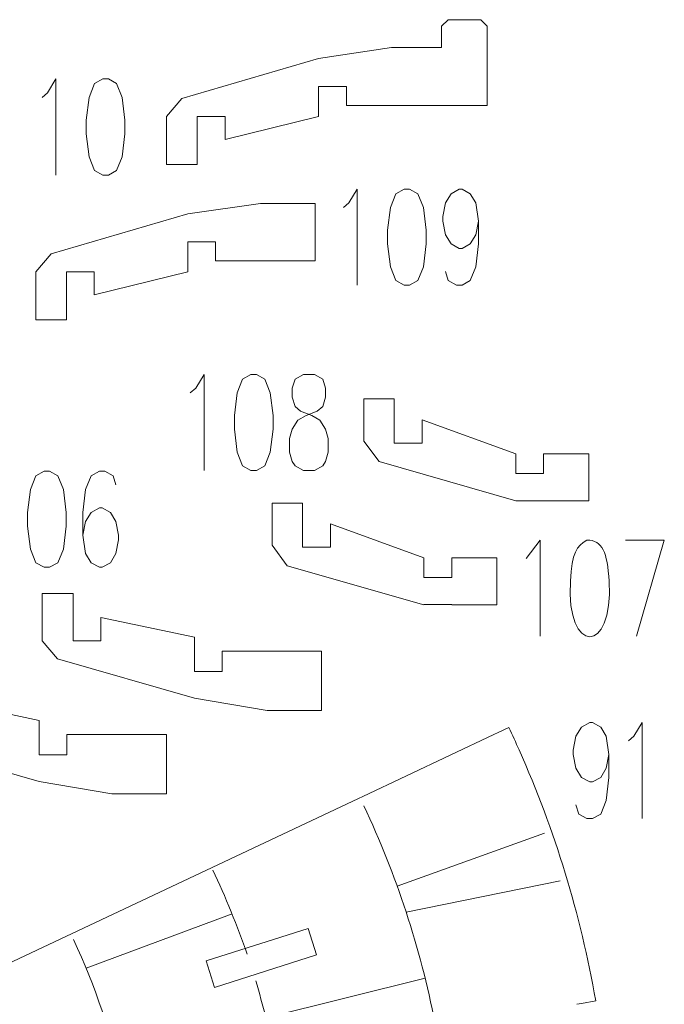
# Model space of a CAD drawing. Header units: millimetres. Extents: x -182 to 179, y -139 to 136.
# Tile 13 of 13: x 103 to 179, y 16 to 133. Entities that reach past the tile are written whole.
import ezdxf

# ---------------------------------------------------------------- set-up
doc = ezdxf.new("R2010")
doc.units = ezdxf.units.MM
doc.header["$MEASUREMENT"] = 0
doc.layers.add('Layer 1', color=7, linetype='Continuous')

msp = doc.modelspace()

# ---------------------------------------------------------------- linework, layer by layer
at = {"layer": 'Layer 1', "lineweight": 9}
for points, knots in [([(127.0216, 119.8741), (127.0216, 119.8741), (127.0216, 121.2255), (127.0216, 121.2255), (127.0216, 121.2255), (127.0216, 121.2255), (123.7196, 121.2255), (123.7196, 121.2255), (123.7196, 121.2255), (123.7196, 121.2255), (123.7196, 117.5428), (123.7196, 117.5428), (123.7196, 117.5428), (123.7196, 117.5428), (123.7196, 115.5383), (123.7196, 115.5383), (123.7196, 115.5383), (123.7196, 115.5383), (120.0759, 115.5383), (120.0759, 115.5383), (120.0759, 115.5383), (120.0759, 115.5383), (120.0759, 121.2255), (120.0759, 121.2255), (120.0759, 121.2255), (120.0759, 121.2255), (121.9094, 123.3878), (121.9094, 123.3878), (121.9094, 123.3878), (121.9094, 123.3878), (138.1212, 128.1169), (138.1212, 128.1169), (138.1212, 128.1169), (138.1212, 128.1169), (146.7576, 129.4159), (146.7576, 129.4159), (146.7576, 129.4159), (146.7576, 129.4159), (152.7058, 129.4159), (152.7058, 129.4159), (152.7058, 129.4159), (152.7058, 129.4159), (152.7058, 131.9559), (152.7058, 131.9559), (152.7058, 131.9559), (152.7058, 131.9559), (153.4678, 132.7179), (153.4678, 132.7179), (153.4678, 132.7179), (153.4678, 132.7179), (157.3621, 132.7179), (157.3621, 132.7179), (157.3621, 132.7179), (157.3621, 132.7179), (158.1241, 131.9559), (158.1241, 131.9559), (158.1241, 131.9559), (158.1241, 131.9559), (158.1241, 127.1073), (158.1241, 127.1073)], [0, 0, 0, 0, 0.0625, 0.0625, 0.0625, 0.0625, 0.125, 0.125, 0.125, 0.125, 0.1875, 0.1875, 0.1875, 0.1875, 0.25, 0.25, 0.25, 0.25, 0.3125, 0.3125, 0.3125, 0.3125, 0.375, 0.375, 0.375, 0.375, 0.4375, 0.4375, 0.4375, 0.4375, 0.5, 0.5, 0.5, 0.5, 0.5625, 0.5625, 0.5625, 0.5625, 0.625, 0.625, 0.625, 0.625, 0.6875, 0.6875, 0.6875, 0.6875, 0.75, 0.75, 0.75, 0.75, 0.8125, 0.8125, 0.8125, 0.8125, 0.875, 0.875, 0.875, 0.875, 1, 1, 1, 1]), ([(158.1241, 126.5451), (158.1241, 126.5451), (158.1241, 123.8717), (158.1241, 123.8717), (158.1241, 123.8717), (158.1241, 123.8717), (158.1241, 122.5434), (158.1241, 122.5434), (158.1241, 122.5434), (158.1241, 122.5434), (141.4231, 122.5434), (141.4231, 122.5434), (141.4231, 122.5434), (141.4231, 122.5434), (141.4231, 124.8002), (141.4231, 124.8002), (141.4231, 124.8002), (141.4231, 124.8002), (138.1212, 124.8002), (138.1212, 124.8002), (138.1212, 124.8002), (138.1212, 124.8002), (138.1212, 121.2255), (138.1212, 121.2255), (138.1212, 121.2255), (138.1212, 121.2255), (127.0216, 118.5227), (127.0216, 118.5227), (127.0216, 118.5227), (127.0216, 118.5227), (127.0216, 119.3119), (127.0216, 119.3119)], [0, 0, 0, 0, 0.11111111, 0.11111111, 0.11111111, 0.11111111, 0.22222222, 0.22222222, 0.22222222, 0.22222222, 0.33333333, 0.33333333, 0.33333333, 0.33333333, 0.44444444, 0.44444444, 0.44444444, 0.44444444, 0.55555556, 0.55555556, 0.55555556, 0.55555556, 0.66666667, 0.66666667, 0.66666667, 0.66666667, 0.77777778, 0.77777778, 0.77777778, 0.77777778, 1, 1, 1, 1]), ([(137.7189, 109.2706), (137.7189, 109.2706), (137.7189, 110.9182), (137.7189, 110.9182), (137.7189, 110.9182), (137.7189, 110.9182), (131.2419, 110.9182), (131.2419, 110.9182), (131.2419, 110.9182), (131.2419, 110.9182), (122.6054, 109.6976), (122.6054, 109.6976), (122.6054, 109.6976), (122.6054, 109.6976), (106.3937, 104.9685), (106.3937, 104.9685), (106.3937, 104.9685), (106.3937, 104.9685), (104.5601, 102.8061), (104.5601, 102.8061), (104.5601, 102.8061), (104.5601, 102.8061), (104.5601, 97.119), (104.5601, 97.119), (104.5601, 97.119), (104.5601, 97.119), (108.2038, 97.119), (108.2038, 97.119), (108.2038, 97.119), (108.2038, 97.119), (108.2038, 101.5861), (108.2038, 101.5861), (108.2038, 101.5861), (108.2038, 101.5861), (108.2038, 102.8061), (108.2038, 102.8061), (108.2038, 102.8061), (108.2038, 102.8061), (111.5058, 102.8061), (111.5058, 102.8061), (111.5058, 102.8061), (111.5058, 102.8061), (111.5058, 102.3241), (111.5058, 102.3241)], [0, 0, 0, 0, 0.08333333, 0.08333333, 0.08333333, 0.08333333, 0.16666667, 0.16666667, 0.16666667, 0.16666667, 0.25, 0.25, 0.25, 0.25, 0.33333333, 0.33333333, 0.33333333, 0.33333333, 0.41666667, 0.41666667, 0.41666667, 0.41666667, 0.5, 0.5, 0.5, 0.5, 0.58333333, 0.58333333, 0.58333333, 0.58333333, 0.66666667, 0.66666667, 0.66666667, 0.66666667, 0.75, 0.75, 0.75, 0.75, 0.83333333, 0.83333333, 0.83333333, 0.83333333, 1, 1, 1, 1]), ([(111.5058, 101.7619), (111.5058, 101.7619), (111.5058, 100.1034), (111.5058, 100.1034), (111.5058, 100.1034), (111.5058, 100.1034), (122.6054, 102.8061), (122.6054, 102.8061), (122.6054, 102.8061), (122.6054, 102.8061), (122.6054, 106.3809), (122.6054, 106.3809), (122.6054, 106.3809), (122.6054, 106.3809), (125.9074, 106.3809), (125.9074, 106.3809), (125.9074, 106.3809), (125.9074, 106.3809), (125.9074, 104.1241), (125.9074, 104.1241), (125.9074, 104.1241), (125.9074, 104.1241), (137.7189, 104.1241), (137.7189, 104.1241), (137.7189, 104.1241), (137.7189, 104.1241), (137.7189, 108.7084), (137.7189, 108.7084)], [0, 0, 0, 0, 0.125, 0.125, 0.125, 0.125, 0.25, 0.25, 0.25, 0.25, 0.375, 0.375, 0.375, 0.375, 0.5, 0.5, 0.5, 0.5, 0.625, 0.625, 0.625, 0.625, 0.75, 0.75, 0.75, 0.75, 1, 1, 1, 1]), ([(170.1598, 77.9891), (170.1598, 77.9891), (170.1598, 75.6787), (170.1598, 75.6787), (170.1598, 75.6787), (170.1598, 75.6787), (161.503, 75.6787), (161.503, 75.6787), (161.503, 75.6787), (161.503, 75.6787), (145.2892, 80.315), (145.2892, 80.315), (145.2892, 80.315), (145.2892, 80.315), (143.4901, 82.7521), (143.4901, 82.7521), (143.4901, 82.7521), (143.4901, 82.7521), (143.4901, 87.7405), (143.4901, 87.7405), (143.4901, 87.7405), (143.4901, 87.7405), (147.1014, 87.7405), (147.1014, 87.7405), (147.1014, 87.7405), (147.1014, 87.7405), (147.1014, 84.1571), (147.1014, 84.1571), (147.1014, 84.1571), (147.1014, 84.1571), (147.1014, 82.5047), (147.1014, 82.5047), (147.1014, 82.5047), (147.1014, 82.5047), (150.4033, 82.5047), (150.4033, 82.5047), (150.4033, 82.5047), (150.4033, 82.5047), (150.4033, 83.1738), (150.4033, 83.1738)], [0, 0, 0, 0, 0.09090909, 0.09090909, 0.09090909, 0.09090909, 0.18181818, 0.18181818, 0.18181818, 0.18181818, 0.27272727, 0.27272727, 0.27272727, 0.27272727, 0.36363636, 0.36363636, 0.36363636, 0.36363636, 0.45454545, 0.45454545, 0.45454545, 0.45454545, 0.54545455, 0.54545455, 0.54545455, 0.54545455, 0.63636364, 0.63636364, 0.63636364, 0.63636364, 0.72727273, 0.72727273, 0.72727273, 0.72727273, 0.81818182, 0.81818182, 0.81818182, 0.81818182, 1, 1, 1, 1]), ([(150.4033, 83.736), (150.4033, 83.736), (150.4033, 85.2657), (150.4033, 85.2657), (150.4033, 85.2657), (150.4033, 85.2657), (161.503, 81.2373), (161.503, 81.2373), (161.503, 81.2373), (161.503, 81.2373), (161.503, 78.9039), (161.503, 78.9039), (161.503, 78.9039), (161.503, 78.9039), (164.8049, 78.9039), (164.8049, 78.9039), (164.8049, 78.9039), (164.8049, 78.9039), (164.8049, 81.2373), (164.8049, 81.2373), (164.8049, 81.2373), (164.8049, 81.2373), (170.1598, 81.2373), (170.1598, 81.2373), (170.1598, 81.2373), (170.1598, 81.2373), (170.1598, 78.5513), (170.1598, 78.5513)], [0, 0, 0, 0, 0.125, 0.125, 0.125, 0.125, 0.25, 0.25, 0.25, 0.25, 0.375, 0.375, 0.375, 0.375, 0.5, 0.5, 0.5, 0.5, 0.625, 0.625, 0.625, 0.625, 0.75, 0.75, 0.75, 0.75, 1, 1, 1, 1]), ([(139.5117, 70.9747), (139.5117, 70.9747), (139.5117, 70.1564), (139.5117, 70.1564), (139.5117, 70.1564), (139.5117, 70.1564), (136.2097, 70.1564), (136.2097, 70.1564), (136.2097, 70.1564), (136.2097, 70.1564), (136.2097, 72.4932), (136.2097, 72.4932), (136.2097, 72.4932), (136.2097, 72.4932), (136.2097, 75.3922), (136.2097, 75.3922), (136.2097, 75.3922), (136.2097, 75.3922), (132.5984, 75.3922), (132.5984, 75.3922), (132.5984, 75.3922), (132.5984, 75.3922), (132.5984, 70.4038), (132.5984, 70.4038), (132.5984, 70.4038), (132.5984, 70.4038), (134.3974, 67.9666), (134.3974, 67.9666), (134.3974, 67.9666), (134.3974, 67.9666), (150.6114, 63.3302), (150.6114, 63.3302), (150.6114, 63.3302), (150.6114, 63.3302), (150.6114, 63.3518), (150.6114, 63.3518), (150.6114, 63.3518), (150.6114, 63.3518), (153.9134, 63.3518), (153.9134, 63.3518), (153.9134, 63.3518), (153.9134, 63.3518), (153.9134, 63.3302), (153.9134, 63.3302), (153.9134, 63.3302), (153.9134, 63.3302), (159.2682, 63.3302), (159.2682, 63.3302), (159.2682, 63.3302), (159.2682, 63.3302), (159.2682, 65.5044), (159.2682, 65.5044)], [0, 0, 0, 0, 0.07142857, 0.07142857, 0.07142857, 0.07142857, 0.14285714, 0.14285714, 0.14285714, 0.14285714, 0.21428571, 0.21428571, 0.21428571, 0.21428571, 0.28571429, 0.28571429, 0.28571429, 0.28571429, 0.35714286, 0.35714286, 0.35714286, 0.35714286, 0.42857143, 0.42857143, 0.42857143, 0.42857143, 0.5, 0.5, 0.5, 0.5, 0.57142857, 0.57142857, 0.57142857, 0.57142857, 0.64285714, 0.64285714, 0.64285714, 0.64285714, 0.71428571, 0.71428571, 0.71428571, 0.71428571, 0.78571429, 0.78571429, 0.78571429, 0.78571429, 0.85714286, 0.85714286, 0.85714286, 0.85714286, 1, 1, 1, 1]), ([(159.2682, 66.0666), (159.2682, 66.0666), (159.2682, 68.8888), (159.2682, 68.8888), (159.2682, 68.8888), (159.2682, 68.8888), (153.9134, 68.8888), (153.9134, 68.8888), (153.9134, 68.8888), (153.9134, 68.8888), (153.9134, 66.5548), (153.9134, 66.5548), (153.9134, 66.5548), (153.9134, 66.5548), (150.6114, 66.5548), (150.6114, 66.5548), (150.6114, 66.5548), (150.6114, 66.5548), (150.6114, 68.8888), (150.6114, 68.8888), (150.6114, 68.8888), (150.6114, 68.8888), (139.5117, 72.9174), (139.5117, 72.9174), (139.5117, 72.9174), (139.5117, 72.9174), (139.5117, 71.5369), (139.5117, 71.5369)], [0, 0, 0, 0, 0.125, 0.125, 0.125, 0.125, 0.25, 0.25, 0.25, 0.25, 0.375, 0.375, 0.375, 0.375, 0.5, 0.5, 0.5, 0.5, 0.625, 0.625, 0.625, 0.625, 0.75, 0.75, 0.75, 0.75, 1, 1, 1, 1]), ([(112.2886, 59.7408), (112.2886, 59.7408), (112.2886, 59.0633), (112.2886, 59.0633), (112.2886, 59.0633), (112.2886, 59.0633), (108.9867, 59.0633), (108.9867, 59.0633), (108.9867, 59.0633), (108.9867, 59.0633), (108.9867, 61.1897), (108.9867, 61.1897), (108.9867, 61.1897), (108.9867, 61.1897), (108.9867, 64.6583), (108.9867, 64.6583), (108.9867, 64.6583), (108.9867, 64.6583), (105.3196, 64.6583), (105.3196, 64.6583), (105.3196, 64.6583), (105.3196, 64.6583), (105.3196, 59.0633), (105.3196, 59.0633), (105.3196, 59.0633), (105.3196, 59.0633), (107.1532, 56.9098), (107.1532, 56.9098), (107.1532, 56.9098), (107.1532, 56.9098), (123.3883, 52.2569), (123.3883, 52.2569), (123.3883, 52.2569), (123.3883, 52.2569), (132.0021, 50.7827), (132.0021, 50.7827), (132.0021, 50.7827), (132.0021, 50.7827), (138.4791, 50.7827), (138.4791, 50.7827), (138.4791, 50.7827), (138.4791, 50.7827), (138.4791, 53.5994), (138.4791, 53.5994)], [0, 0, 0, 0, 0.08333333, 0.08333333, 0.08333333, 0.08333333, 0.16666667, 0.16666667, 0.16666667, 0.16666667, 0.25, 0.25, 0.25, 0.25, 0.33333333, 0.33333333, 0.33333333, 0.33333333, 0.41666667, 0.41666667, 0.41666667, 0.41666667, 0.5, 0.5, 0.5, 0.5, 0.58333333, 0.58333333, 0.58333333, 0.58333333, 0.66666667, 0.66666667, 0.66666667, 0.66666667, 0.75, 0.75, 0.75, 0.75, 0.83333333, 0.83333333, 0.83333333, 0.83333333, 1, 1, 1, 1]), ([(138.4791, 54.1616), (138.4791, 54.1616), (138.4791, 57.8154), (138.4791, 57.8154), (138.4791, 57.8154), (138.4791, 57.8154), (126.6902, 57.8154), (126.6902, 57.8154), (126.6902, 57.8154), (126.6902, 57.8154), (126.6902, 55.4332), (126.6902, 55.4332), (126.6902, 55.4332), (126.6902, 55.4332), (123.3883, 55.4332), (123.3883, 55.4332), (123.3883, 55.4332), (123.3883, 55.4332), (123.3883, 59.4824), (123.3883, 59.4824), (123.3883, 59.4824), (123.3883, 59.4824), (112.2886, 61.844), (112.2886, 61.844), (112.2886, 61.844), (112.2886, 61.844), (112.2886, 60.303), (112.2886, 60.303)], [0, 0, 0, 0, 0.125, 0.125, 0.125, 0.125, 0.25, 0.25, 0.25, 0.25, 0.375, 0.375, 0.375, 0.375, 0.5, 0.5, 0.5, 0.5, 0.625, 0.625, 0.625, 0.625, 0.75, 0.75, 0.75, 0.75, 1, 1, 1, 1]), ([(120.0571, 44.0914), (120.0571, 44.0914), (120.0571, 40.907), (120.0571, 40.907), (120.0571, 40.907), (120.0571, 40.907), (113.5801, 40.907), (113.5801, 40.907), (113.5801, 40.907), (113.5801, 40.907), (104.9663, 42.3812), (104.9663, 42.3812), (104.9663, 42.3812), (104.9663, 42.3812), (88.7312, 47.0342), (88.7312, 47.0342), (88.7312, 47.0342), (88.7312, 47.0342), (86.8976, 49.1876), (86.8976, 49.1876), (86.8976, 49.1876), (86.8976, 49.1876), (86.8976, 54.7826), (86.8976, 54.7826), (86.8976, 54.7826), (86.8976, 54.7826), (90.5647, 54.7826), (90.5647, 54.7826), (90.5647, 54.7826), (90.5647, 54.7826), (90.5647, 49.1876), (90.5647, 49.1876), (90.5647, 49.1876), (90.5647, 49.1876), (93.8666, 49.1876), (93.8666, 49.1876), (93.8666, 49.1876), (93.8666, 49.1876), (93.8666, 49.9288), (93.8666, 49.9288)], [0, 0, 0, 0, 0.09090909, 0.09090909, 0.09090909, 0.09090909, 0.18181818, 0.18181818, 0.18181818, 0.18181818, 0.27272727, 0.27272727, 0.27272727, 0.27272727, 0.36363636, 0.36363636, 0.36363636, 0.36363636, 0.45454545, 0.45454545, 0.45454545, 0.45454545, 0.54545455, 0.54545455, 0.54545455, 0.54545455, 0.63636364, 0.63636364, 0.63636364, 0.63636364, 0.72727273, 0.72727273, 0.72727273, 0.72727273, 0.81818182, 0.81818182, 0.81818182, 0.81818182, 1, 1, 1, 1]), ([(93.8666, 50.491), (93.8666, 50.491), (93.8666, 51.9683), (93.8666, 51.9683), (93.8666, 51.9683), (93.8666, 51.9683), (104.9663, 49.6067), (104.9663, 49.6067), (104.9663, 49.6067), (104.9663, 49.6067), (104.9663, 45.5576), (104.9663, 45.5576), (104.9663, 45.5576), (104.9663, 45.5576), (108.2682, 45.5576), (108.2682, 45.5576), (108.2682, 45.5576), (108.2682, 45.5576), (108.2682, 47.9397), (108.2682, 47.9397), (108.2682, 47.9397), (108.2682, 47.9397), (120.0571, 47.9397), (120.0571, 47.9397), (120.0571, 47.9397), (120.0571, 47.9397), (120.0571, 44.6536), (120.0571, 44.6536)], [0, 0, 0, 0, 0.125, 0.125, 0.125, 0.125, 0.25, 0.25, 0.25, 0.25, 0.375, 0.375, 0.375, 0.375, 0.5, 0.5, 0.5, 0.5, 0.625, 0.625, 0.625, 0.625, 0.75, 0.75, 0.75, 0.75, 1, 1, 1, 1]), ([(169.3062, 16.0509), (169.3062, 16.0509), (170.9847, 16.3465), (170.9847, 16.3465), (170.9847, 16.3465), (169.1832, 26.641), (166.1547, 36.5731), (161.91, 46.1161), (161.91, 46.1161), (161.5164, 46.9972), (161.0968, 47.9119), (160.6858, 48.7851), (160.6858, 48.7851), (160.6858, 48.7851), (159.4156, 48.1862), (159.4156, 48.1862)], [0, 0, 0, 0, 0.2, 0.2, 0.2, 0.2, 0.4, 0.4, 0.4, 0.4, 0.6, 0.6, 0.6, 0.6, 1, 1, 1, 1]), ([(137.8812, 21.8052), (137.8812, 21.8052), (125.7767, 17.9621), (125.7767, 17.9621), (125.7767, 17.9621), (125.7767, 17.9621), (124.7775, 21.1093), (124.7775, 21.1093), (124.7775, 21.1093), (124.7775, 21.1093), (136.882, 24.9524), (136.882, 24.9524), (136.882, 24.9524), (136.882, 24.9524), (137.8812, 21.8052), (137.8812, 21.8052)], [0, 0, 0, 0, 0.2, 0.2, 0.2, 0.2, 0.4, 0.4, 0.4, 0.4, 0.6, 0.6, 0.6, 0.6, 1, 1, 1, 1])]:
    msp.add_open_spline(points, degree=3, knots=knots, dxfattribs=at)
at = {"layer": 'Layer 1', "color": 1, "lineweight": 9}
for points in [[(158.1241, 126.5451), (158.1241, 126.5451), (158.1241, 127.1073), (158.1241, 127.1073)], [(127.0216, 119.3119), (127.0216, 119.3119), (127.0216, 119.8741), (127.0216, 119.8741)], [(137.7189, 108.7084), (137.7189, 108.7084), (137.7189, 109.2706), (137.7189, 109.2706)], [(111.5058, 101.7619), (111.5058, 101.7619), (111.5058, 102.3241), (111.5058, 102.3241)], [(150.4033, 83.1738), (150.4033, 83.1738), (150.4033, 83.736), (150.4033, 83.736)], [(170.1598, 77.9891), (170.1598, 77.9891), (170.1598, 78.5513), (170.1598, 78.5513)], [(139.5117, 70.9747), (139.5117, 70.9747), (139.5117, 71.5369), (139.5117, 71.5369)], [(159.2682, 65.5044), (159.2682, 65.5044), (159.2682, 66.0666), (159.2682, 66.0666)], [(112.2886, 59.7408), (112.2886, 59.7408), (112.2886, 60.303), (112.2886, 60.303)], [(138.4791, 53.5994), (138.4791, 53.5994), (138.4791, 54.1616), (138.4791, 54.1616)], [(158.907, 47.9465), (158.907, 47.9465), (159.4156, 48.1863), (159.4156, 48.1863)], [(120.0571, 44.0914), (120.0571, 44.0914), (120.0571, 44.6536), (120.0571, 44.6536)], [(142.8497, 40.376), (142.8497, 40.376), (143.3583, 40.6158), (143.3583, 40.6158)], [(143.4967, 39.4881), (147.3241, 31.3297), (150.1747, 22.6831), (151.9336, 13.7284)], [(125.5745, 31.8658), (127.02, 28.7949), (128.5458, 25.119), (129.6466, 21.8941)], [(109.0558, 23.6197), (111.6465, 18.1429), (113.5679, 12.3293), (114.7395, 6.3055)], [(130.6567, 18.7504), (131.5299, 15.8547), (132.262, 12.9077), (132.8466, 9.9192)], [(168.7525, 15.9535), (168.7525, 15.9535), (169.3063, 16.0509), (169.3063, 16.0509)]]:
    msp.add_open_spline(points, degree=3, dxfattribs=at)
for points, knots in [([(105.3208, 123.5052), (105.3208, 123.5052), (105.9787, 124.0589), (105.9787, 124.0589), (105.9787, 124.0589), (105.9787, 124.0589), (106.9606, 125.6874), (106.9606, 125.6874), (106.9606, 125.6874), (106.9606, 125.6874), (106.9606, 114.2879), (106.9606, 114.2879)], [0, 0, 0, 0, 0.25, 0.25, 0.25, 0.25, 0.5, 0.5, 0.5, 0.5, 1, 1, 1, 1]), ([(112.5284, 125.6874), (112.5284, 125.6874), (111.5464, 125.1337), (111.5464, 125.1337), (111.5464, 125.1337), (111.5464, 125.1337), (110.8885, 123.5052), (110.8885, 123.5052), (110.8885, 123.5052), (110.8885, 123.5052), (110.5645, 120.8019), (110.5645, 120.8019), (110.5645, 120.8019), (110.5645, 120.8019), (110.5645, 119.1733), (110.5645, 119.1733), (110.5645, 119.1733), (110.5645, 119.1733), (110.8885, 116.4537), (110.8885, 116.4537), (110.8885, 116.4537), (110.8885, 116.4537), (111.5464, 114.8253), (111.5464, 114.8253), (111.5464, 114.8253), (111.5464, 114.8253), (112.5284, 114.2879), (112.5284, 114.2879), (112.5284, 114.2879), (112.5284, 114.2879), (113.1765, 114.2879), (113.1765, 114.2879), (113.1765, 114.2879), (113.1765, 114.2879), (114.1585, 114.8253), (114.1585, 114.8253), (114.1585, 114.8253), (114.1585, 114.8253), (114.8164, 116.4537), (114.8164, 116.4537), (114.8164, 116.4537), (114.8164, 116.4537), (115.1404, 119.1733), (115.1404, 119.1733), (115.1404, 119.1733), (115.1404, 119.1733), (115.1404, 120.8019), (115.1404, 120.8019), (115.1404, 120.8019), (115.1404, 120.8019), (114.8164, 123.5052), (114.8164, 123.5052), (114.8164, 123.5052), (114.8164, 123.5052), (114.1585, 125.1337), (114.1585, 125.1337), (114.1585, 125.1337), (114.1585, 125.1337), (113.1765, 125.6874), (113.1765, 125.6874), (113.1765, 125.6874), (113.1765, 125.6874), (112.5284, 125.6874), (112.5284, 125.6874)], [0, 0, 0, 0, 0.05882353, 0.05882353, 0.05882353, 0.05882353, 0.11764706, 0.11764706, 0.11764706, 0.11764706, 0.17647059, 0.17647059, 0.17647059, 0.17647059, 0.23529412, 0.23529412, 0.23529412, 0.23529412, 0.29411765, 0.29411765, 0.29411765, 0.29411765, 0.35294118, 0.35294118, 0.35294118, 0.35294118, 0.41176471, 0.41176471, 0.41176471, 0.41176471, 0.47058824, 0.47058824, 0.47058824, 0.47058824, 0.52941176, 0.52941176, 0.52941176, 0.52941176, 0.58823529, 0.58823529, 0.58823529, 0.58823529, 0.64705882, 0.64705882, 0.64705882, 0.64705882, 0.70588235, 0.70588235, 0.70588235, 0.70588235, 0.76470588, 0.76470588, 0.76470588, 0.76470588, 0.82352941, 0.82352941, 0.82352941, 0.82352941, 0.88235294, 0.88235294, 0.88235294, 0.88235294, 1, 1, 1, 1]), ([(141.0616, 110.4524), (141.0616, 110.4524), (141.7195, 111.006), (141.7195, 111.006), (141.7195, 111.006), (141.7195, 111.006), (142.7015, 112.6345), (142.7015, 112.6345), (142.7015, 112.6345), (142.7015, 112.6345), (142.7015, 101.2351), (142.7015, 101.2351)], [0, 0, 0, 0, 0.25, 0.25, 0.25, 0.25, 0.5, 0.5, 0.5, 0.5, 1, 1, 1, 1]), ([(148.2594, 112.6345), (148.2594, 112.6345), (147.2774, 112.0809), (147.2774, 112.0809), (147.2774, 112.0809), (147.2774, 112.0809), (146.6293, 110.4524), (146.6293, 110.4524), (146.6293, 110.4524), (146.6293, 110.4524), (146.2955, 107.749), (146.2955, 107.749), (146.2955, 107.749), (146.2955, 107.749), (146.2955, 106.1206), (146.2955, 106.1206), (146.2955, 106.1206), (146.2955, 106.1206), (146.6293, 103.401), (146.6293, 103.401), (146.6293, 103.401), (146.6293, 103.401), (147.2774, 101.7725), (147.2774, 101.7725), (147.2774, 101.7725), (147.2774, 101.7725), (148.2594, 101.2351), (148.2594, 101.2351), (148.2594, 101.2351), (148.2594, 101.2351), (148.9173, 101.2351), (148.9173, 101.2351), (148.9173, 101.2351), (148.9173, 101.2351), (149.8993, 101.7725), (149.8993, 101.7725), (149.8993, 101.7725), (149.8993, 101.7725), (150.5572, 103.401), (150.5572, 103.401), (150.5572, 103.401), (150.5572, 103.401), (150.8812, 106.1206), (150.8812, 106.1206), (150.8812, 106.1206), (150.8812, 106.1206), (150.8812, 107.749), (150.8812, 107.749), (150.8812, 107.749), (150.8812, 107.749), (150.5572, 110.4524), (150.5572, 110.4524), (150.5572, 110.4524), (150.5572, 110.4524), (149.8993, 112.0809), (149.8993, 112.0809), (149.8993, 112.0809), (149.8993, 112.0809), (148.9173, 112.6345), (148.9173, 112.6345), (148.9173, 112.6345), (148.9173, 112.6345), (148.2594, 112.6345), (148.2594, 112.6345)], [0, 0, 0, 0, 0.05882353, 0.05882353, 0.05882353, 0.05882353, 0.11764706, 0.11764706, 0.11764706, 0.11764706, 0.17647059, 0.17647059, 0.17647059, 0.17647059, 0.23529412, 0.23529412, 0.23529412, 0.23529412, 0.29411765, 0.29411765, 0.29411765, 0.29411765, 0.35294118, 0.35294118, 0.35294118, 0.35294118, 0.41176471, 0.41176471, 0.41176471, 0.41176471, 0.47058824, 0.47058824, 0.47058824, 0.47058824, 0.52941176, 0.52941176, 0.52941176, 0.52941176, 0.58823529, 0.58823529, 0.58823529, 0.58823529, 0.64705882, 0.64705882, 0.64705882, 0.64705882, 0.70588235, 0.70588235, 0.70588235, 0.70588235, 0.76470588, 0.76470588, 0.76470588, 0.76470588, 0.82352941, 0.82352941, 0.82352941, 0.82352941, 0.88235294, 0.88235294, 0.88235294, 0.88235294, 1, 1, 1, 1]), ([(157.0971, 108.8239), (157.0971, 108.8239), (156.773, 107.1954), (156.773, 107.1954), (156.773, 107.1954), (156.773, 107.1954), (156.1151, 106.1206), (156.1151, 106.1206), (156.1151, 106.1206), (156.1151, 106.1206), (155.1332, 105.5669), (155.1332, 105.5669), (155.1332, 105.5669), (155.1332, 105.5669), (154.8091, 105.5669), (154.8091, 105.5669), (154.8091, 105.5669), (154.8091, 105.5669), (153.8271, 106.1206), (153.8271, 106.1206), (153.8271, 106.1206), (153.8271, 106.1206), (153.1693, 107.1954), (153.1693, 107.1954), (153.1693, 107.1954), (153.1693, 107.1954), (152.8452, 108.8239), (152.8452, 108.8239), (152.8452, 108.8239), (152.8452, 108.8239), (152.8452, 109.3775), (152.8452, 109.3775), (152.8452, 109.3775), (152.8452, 109.3775), (153.1693, 111.006), (153.1693, 111.006), (153.1693, 111.006), (153.1693, 111.006), (153.8271, 112.0809), (153.8271, 112.0809), (153.8271, 112.0809), (153.8271, 112.0809), (154.8091, 112.6345), (154.8091, 112.6345), (154.8091, 112.6345), (154.8091, 112.6345), (155.1332, 112.6345), (155.1332, 112.6345), (155.1332, 112.6345), (155.1332, 112.6345), (156.1151, 112.0809), (156.1151, 112.0809), (156.1151, 112.0809), (156.1151, 112.0809), (156.773, 111.006), (156.773, 111.006), (156.773, 111.006), (156.773, 111.006), (157.0971, 108.8239), (157.0971, 108.8239), (157.0971, 108.8239), (157.0971, 108.8239), (157.0971, 106.1206), (157.0971, 106.1206), (157.0971, 106.1206), (157.0971, 106.1206), (156.773, 103.401), (156.773, 103.401), (156.773, 103.401), (156.773, 103.401), (156.1151, 101.7725), (156.1151, 101.7725), (156.1151, 101.7725), (156.1151, 101.7725), (155.1332, 101.2351), (155.1332, 101.2351), (155.1332, 101.2351), (155.1332, 101.2351), (154.4851, 101.2351), (154.4851, 101.2351), (154.4851, 101.2351), (154.4851, 101.2351), (153.5031, 101.7725), (153.5031, 101.7725), (153.5031, 101.7725), (153.5031, 101.7725), (153.1693, 102.8636), (153.1693, 102.8636)], [0, 0, 0, 0, 0.04347826, 0.04347826, 0.04347826, 0.04347826, 0.08695652, 0.08695652, 0.08695652, 0.08695652, 0.13043478, 0.13043478, 0.13043478, 0.13043478, 0.17391304, 0.17391304, 0.17391304, 0.17391304, 0.2173913, 0.2173913, 0.2173913, 0.2173913, 0.26086957, 0.26086957, 0.26086957, 0.26086957, 0.30434783, 0.30434783, 0.30434783, 0.30434783, 0.34782609, 0.34782609, 0.34782609, 0.34782609, 0.39130435, 0.39130435, 0.39130435, 0.39130435, 0.43478261, 0.43478261, 0.43478261, 0.43478261, 0.47826087, 0.47826087, 0.47826087, 0.47826087, 0.52173913, 0.52173913, 0.52173913, 0.52173913, 0.56521739, 0.56521739, 0.56521739, 0.56521739, 0.60869565, 0.60869565, 0.60869565, 0.60869565, 0.65217391, 0.65217391, 0.65217391, 0.65217391, 0.69565217, 0.69565217, 0.69565217, 0.69565217, 0.73913043, 0.73913043, 0.73913043, 0.73913043, 0.7826087, 0.7826087, 0.7826087, 0.7826087, 0.82608696, 0.82608696, 0.82608696, 0.82608696, 0.86956522, 0.86956522, 0.86956522, 0.86956522, 0.91304348, 0.91304348, 0.91304348, 0.91304348, 1, 1, 1, 1]), ([(122.8937, 88.4715), (122.8937, 88.4715), (123.5516, 89.0252), (123.5516, 89.0252), (123.5516, 89.0252), (123.5516, 89.0252), (124.5336, 90.6537), (124.5336, 90.6537), (124.5336, 90.6537), (124.5336, 90.6537), (124.5336, 79.2542), (124.5336, 79.2542)], [0, 0, 0, 0, 0.25, 0.25, 0.25, 0.25, 0.5, 0.5, 0.5, 0.5, 1, 1, 1, 1]), ([(130.0915, 90.6537), (130.0915, 90.6537), (129.1095, 90.1), (129.1095, 90.1), (129.1095, 90.1), (129.1095, 90.1), (128.4614, 88.4715), (128.4614, 88.4715), (128.4614, 88.4715), (128.4614, 88.4715), (128.1276, 85.7682), (128.1276, 85.7682), (128.1276, 85.7682), (128.1276, 85.7682), (128.1276, 84.1397), (128.1276, 84.1397), (128.1276, 84.1397), (128.1276, 84.1397), (128.4614, 81.4201), (128.4614, 81.4201), (128.4614, 81.4201), (128.4614, 81.4201), (129.1095, 79.7916), (129.1095, 79.7916), (129.1095, 79.7916), (129.1095, 79.7916), (130.0915, 79.2542), (130.0915, 79.2542), (130.0915, 79.2542), (130.0915, 79.2542), (130.7494, 79.2542), (130.7494, 79.2542), (130.7494, 79.2542), (130.7494, 79.2542), (131.7314, 79.7916), (131.7314, 79.7916), (131.7314, 79.7916), (131.7314, 79.7916), (132.3893, 81.4201), (132.3893, 81.4201), (132.3893, 81.4201), (132.3893, 81.4201), (132.7133, 84.1397), (132.7133, 84.1397), (132.7133, 84.1397), (132.7133, 84.1397), (132.7133, 85.7682), (132.7133, 85.7682), (132.7133, 85.7682), (132.7133, 85.7682), (132.3893, 88.4715), (132.3893, 88.4715), (132.3893, 88.4715), (132.3893, 88.4715), (131.7314, 90.1), (131.7314, 90.1), (131.7314, 90.1), (131.7314, 90.1), (130.7494, 90.6537), (130.7494, 90.6537), (130.7494, 90.6537), (130.7494, 90.6537), (130.0915, 90.6537), (130.0915, 90.6537)], [0, 0, 0, 0, 0.05882353, 0.05882353, 0.05882353, 0.05882353, 0.11764706, 0.11764706, 0.11764706, 0.11764706, 0.17647059, 0.17647059, 0.17647059, 0.17647059, 0.23529412, 0.23529412, 0.23529412, 0.23529412, 0.29411765, 0.29411765, 0.29411765, 0.29411765, 0.35294118, 0.35294118, 0.35294118, 0.35294118, 0.41176471, 0.41176471, 0.41176471, 0.41176471, 0.47058824, 0.47058824, 0.47058824, 0.47058824, 0.52941176, 0.52941176, 0.52941176, 0.52941176, 0.58823529, 0.58823529, 0.58823529, 0.58823529, 0.64705882, 0.64705882, 0.64705882, 0.64705882, 0.70588235, 0.70588235, 0.70588235, 0.70588235, 0.76470588, 0.76470588, 0.76470588, 0.76470588, 0.82352941, 0.82352941, 0.82352941, 0.82352941, 0.88235294, 0.88235294, 0.88235294, 0.88235294, 1, 1, 1, 1]), ([(136.3172, 90.6537), (136.3172, 90.6537), (135.3352, 90.1), (135.3352, 90.1), (135.3352, 90.1), (135.3352, 90.1), (135.0014, 89.0252), (135.0014, 89.0252), (135.0014, 89.0252), (135.0014, 89.0252), (135.0014, 87.9341), (135.0014, 87.9341), (135.0014, 87.9341), (135.0014, 87.9341), (135.3352, 86.843), (135.3352, 86.843), (135.3352, 86.843), (135.3352, 86.843), (135.9833, 86.3056), (135.9833, 86.3056), (135.9833, 86.3056), (135.9833, 86.3056), (137.2991, 85.7682), (137.2991, 85.7682), (137.2991, 85.7682), (137.2991, 85.7682), (138.2811, 85.2145), (138.2811, 85.2145), (138.2811, 85.2145), (138.2811, 85.2145), (138.9292, 84.1397), (138.9292, 84.1397), (138.9292, 84.1397), (138.9292, 84.1397), (139.2631, 83.0486), (139.2631, 83.0486), (139.2631, 83.0486), (139.2631, 83.0486), (139.2631, 81.4201), (139.2631, 81.4201), (139.2631, 81.4201), (139.2631, 81.4201), (138.9292, 80.329), (138.9292, 80.329), (138.9292, 80.329), (138.9292, 80.329), (138.6051, 79.7916), (138.6051, 79.7916), (138.6051, 79.7916), (138.6051, 79.7916), (137.6232, 79.2542), (137.6232, 79.2542), (137.6232, 79.2542), (137.6232, 79.2542), (136.3172, 79.2542), (136.3172, 79.2542), (136.3172, 79.2542), (136.3172, 79.2542), (135.3352, 79.7916), (135.3352, 79.7916), (135.3352, 79.7916), (135.3352, 79.7916), (135.0014, 80.329), (135.0014, 80.329), (135.0014, 80.329), (135.0014, 80.329), (134.6773, 81.4201), (134.6773, 81.4201), (134.6773, 81.4201), (134.6773, 81.4201), (134.6773, 83.0486), (134.6773, 83.0486), (134.6773, 83.0486), (134.6773, 83.0486), (135.0014, 84.1397), (135.0014, 84.1397), (135.0014, 84.1397), (135.0014, 84.1397), (135.6592, 85.2145), (135.6592, 85.2145), (135.6592, 85.2145), (135.6592, 85.2145), (136.6412, 85.7682), (136.6412, 85.7682), (136.6412, 85.7682), (136.6412, 85.7682), (137.9472, 86.3056), (137.9472, 86.3056), (137.9472, 86.3056), (137.9472, 86.3056), (138.6051, 86.843), (138.6051, 86.843), (138.6051, 86.843), (138.6051, 86.843), (138.9292, 87.9341), (138.9292, 87.9341), (138.9292, 87.9341), (138.9292, 87.9341), (138.9292, 89.0252), (138.9292, 89.0252), (138.9292, 89.0252), (138.9292, 89.0252), (138.6051, 90.1), (138.6051, 90.1), (138.6051, 90.1), (138.6051, 90.1), (137.6232, 90.6537), (137.6232, 90.6537), (137.6232, 90.6537), (137.6232, 90.6537), (136.3172, 90.6537), (136.3172, 90.6537)], [0, 0, 0, 0, 0.03448276, 0.03448276, 0.03448276, 0.03448276, 0.06896552, 0.06896552, 0.06896552, 0.06896552, 0.10344828, 0.10344828, 0.10344828, 0.10344828, 0.13793103, 0.13793103, 0.13793103, 0.13793103, 0.17241379, 0.17241379, 0.17241379, 0.17241379, 0.20689655, 0.20689655, 0.20689655, 0.20689655, 0.24137931, 0.24137931, 0.24137931, 0.24137931, 0.27586207, 0.27586207, 0.27586207, 0.27586207, 0.31034483, 0.31034483, 0.31034483, 0.31034483, 0.34482759, 0.34482759, 0.34482759, 0.34482759, 0.37931034, 0.37931034, 0.37931034, 0.37931034, 0.4137931, 0.4137931, 0.4137931, 0.4137931, 0.44827586, 0.44827586, 0.44827586, 0.44827586, 0.48275862, 0.48275862, 0.48275862, 0.48275862, 0.51724138, 0.51724138, 0.51724138, 0.51724138, 0.55172414, 0.55172414, 0.55172414, 0.55172414, 0.5862069, 0.5862069, 0.5862069, 0.5862069, 0.62068966, 0.62068966, 0.62068966, 0.62068966, 0.65517241, 0.65517241, 0.65517241, 0.65517241, 0.68965517, 0.68965517, 0.68965517, 0.68965517, 0.72413793, 0.72413793, 0.72413793, 0.72413793, 0.75862069, 0.75862069, 0.75862069, 0.75862069, 0.79310345, 0.79310345, 0.79310345, 0.79310345, 0.82758621, 0.82758621, 0.82758621, 0.82758621, 0.86206897, 0.86206897, 0.86206897, 0.86206897, 0.89655172, 0.89655172, 0.89655172, 0.89655172, 0.93103448, 0.93103448, 0.93103448, 0.93103448, 1, 1, 1, 1]), ([(105.559, 79.1781), (105.559, 79.1781), (104.577, 78.6244), (104.577, 78.6244), (104.577, 78.6244), (104.577, 78.6244), (103.9289, 76.9959), (103.9289, 76.9959), (103.9289, 76.9959), (103.9289, 76.9959), (103.5951, 74.2926), (103.5951, 74.2926), (103.5951, 74.2926), (103.5951, 74.2926), (103.5951, 72.6641), (103.5951, 72.6641), (103.5951, 72.6641), (103.5951, 72.6641), (103.9289, 69.9445), (103.9289, 69.9445), (103.9289, 69.9445), (103.9289, 69.9445), (104.577, 68.316), (104.577, 68.316), (104.577, 68.316), (104.577, 68.316), (105.559, 67.7786), (105.559, 67.7786), (105.559, 67.7786), (105.559, 67.7786), (106.2169, 67.7786), (106.2169, 67.7786), (106.2169, 67.7786), (106.2169, 67.7786), (107.1989, 68.316), (107.1989, 68.316), (107.1989, 68.316), (107.1989, 68.316), (107.8568, 69.9445), (107.8568, 69.9445), (107.8568, 69.9445), (107.8568, 69.9445), (108.1808, 72.6641), (108.1808, 72.6641), (108.1808, 72.6641), (108.1808, 72.6641), (108.1808, 74.2926), (108.1808, 74.2926), (108.1808, 74.2926), (108.1808, 74.2926), (107.8568, 76.9959), (107.8568, 76.9959), (107.8568, 76.9959), (107.8568, 76.9959), (107.1989, 78.6244), (107.1989, 78.6244), (107.1989, 78.6244), (107.1989, 78.6244), (106.2169, 79.1781), (106.2169, 79.1781), (106.2169, 79.1781), (106.2169, 79.1781), (105.559, 79.1781), (105.559, 79.1781)], [0, 0, 0, 0, 0.05882353, 0.05882353, 0.05882353, 0.05882353, 0.11764706, 0.11764706, 0.11764706, 0.11764706, 0.17647059, 0.17647059, 0.17647059, 0.17647059, 0.23529412, 0.23529412, 0.23529412, 0.23529412, 0.29411765, 0.29411765, 0.29411765, 0.29411765, 0.35294118, 0.35294118, 0.35294118, 0.35294118, 0.41176471, 0.41176471, 0.41176471, 0.41176471, 0.47058824, 0.47058824, 0.47058824, 0.47058824, 0.52941176, 0.52941176, 0.52941176, 0.52941176, 0.58823529, 0.58823529, 0.58823529, 0.58823529, 0.64705882, 0.64705882, 0.64705882, 0.64705882, 0.70588235, 0.70588235, 0.70588235, 0.70588235, 0.76470588, 0.76470588, 0.76470588, 0.76470588, 0.82352941, 0.82352941, 0.82352941, 0.82352941, 0.88235294, 0.88235294, 0.88235294, 0.88235294, 1, 1, 1, 1]), ([(114.0726, 77.5496), (114.0726, 77.5496), (113.7486, 78.6244), (113.7486, 78.6244), (113.7486, 78.6244), (113.7486, 78.6244), (112.7666, 79.1781), (112.7666, 79.1781), (112.7666, 79.1781), (112.7666, 79.1781), (112.1087, 79.1781), (112.1087, 79.1781), (112.1087, 79.1781), (112.1087, 79.1781), (111.1267, 78.6244), (111.1267, 78.6244), (111.1267, 78.6244), (111.1267, 78.6244), (110.4689, 76.9959), (110.4689, 76.9959), (110.4689, 76.9959), (110.4689, 76.9959), (110.1448, 74.2926), (110.1448, 74.2926), (110.1448, 74.2926), (110.1448, 74.2926), (110.1448, 71.573), (110.1448, 71.573), (110.1448, 71.573), (110.1448, 71.573), (110.4689, 69.4071), (110.4689, 69.4071), (110.4689, 69.4071), (110.4689, 69.4071), (111.1267, 68.316), (111.1267, 68.316), (111.1267, 68.316), (111.1267, 68.316), (112.1087, 67.7786), (112.1087, 67.7786), (112.1087, 67.7786), (112.1087, 67.7786), (112.4328, 67.7786), (112.4328, 67.7786), (112.4328, 67.7786), (112.4328, 67.7786), (113.4147, 68.316), (113.4147, 68.316), (113.4147, 68.316), (113.4147, 68.316), (114.0726, 69.4071), (114.0726, 69.4071), (114.0726, 69.4071), (114.0726, 69.4071), (114.3967, 71.0356), (114.3967, 71.0356), (114.3967, 71.0356), (114.3967, 71.0356), (114.3967, 71.573), (114.3967, 71.573), (114.3967, 71.573), (114.3967, 71.573), (114.0726, 73.2015), (114.0726, 73.2015), (114.0726, 73.2015), (114.0726, 73.2015), (113.4147, 74.2926), (113.4147, 74.2926), (113.4147, 74.2926), (113.4147, 74.2926), (112.4328, 74.83), (112.4328, 74.83), (112.4328, 74.83), (112.4328, 74.83), (112.1087, 74.83), (112.1087, 74.83), (112.1087, 74.83), (112.1087, 74.83), (111.1267, 74.2926), (111.1267, 74.2926), (111.1267, 74.2926), (111.1267, 74.2926), (110.4689, 73.2015), (110.4689, 73.2015), (110.4689, 73.2015), (110.4689, 73.2015), (110.1448, 71.573), (110.1448, 71.573)], [0, 0, 0, 0, 0.04347826, 0.04347826, 0.04347826, 0.04347826, 0.08695652, 0.08695652, 0.08695652, 0.08695652, 0.13043478, 0.13043478, 0.13043478, 0.13043478, 0.17391304, 0.17391304, 0.17391304, 0.17391304, 0.2173913, 0.2173913, 0.2173913, 0.2173913, 0.26086957, 0.26086957, 0.26086957, 0.26086957, 0.30434783, 0.30434783, 0.30434783, 0.30434783, 0.34782609, 0.34782609, 0.34782609, 0.34782609, 0.39130435, 0.39130435, 0.39130435, 0.39130435, 0.43478261, 0.43478261, 0.43478261, 0.43478261, 0.47826087, 0.47826087, 0.47826087, 0.47826087, 0.52173913, 0.52173913, 0.52173913, 0.52173913, 0.56521739, 0.56521739, 0.56521739, 0.56521739, 0.60869565, 0.60869565, 0.60869565, 0.60869565, 0.65217391, 0.65217391, 0.65217391, 0.65217391, 0.69565217, 0.69565217, 0.69565217, 0.69565217, 0.73913043, 0.73913043, 0.73913043, 0.73913043, 0.7826087, 0.7826087, 0.7826087, 0.7826087, 0.82608696, 0.82608696, 0.82608696, 0.82608696, 0.86956522, 0.86956522, 0.86956522, 0.86956522, 0.91304348, 0.91304348, 0.91304348, 0.91304348, 1, 1, 1, 1]), ([(162.7576, 68.8245), (162.7576, 68.8245), (164.3975, 71.0067), (164.3975, 71.0067), (164.3975, 71.0067), (164.3975, 71.0067), (164.3975, 59.6072), (164.3975, 59.6072)], [0, 0, 0, 0, 0.33333333, 0.33333333, 0.33333333, 0.33333333, 1, 1, 1, 1]), ([(169.9554, 71.0067), (168.6932, 70.295), (168.1994, 69.5238), (167.9915, 66.1212), (167.9915, 66.1212), (167.4573, 57.3812), (173.1012, 57.2938), (172.5772, 66.1212), (172.5772, 66.1212), (172.3732, 69.5586), (171.7861, 71.0067), (169.9554, 71.0067)], [0, 0, 0, 0, 0.25, 0.25, 0.25, 0.25, 0.5, 0.5, 0.5, 0.5, 1, 1, 1, 1]), ([(174.5412, 71.0067), (174.5412, 71.0067), (179.127, 71.0067), (179.127, 71.0067), (179.127, 71.0067), (179.127, 71.0067), (175.8472, 59.6072), (175.8472, 59.6072)], [0, 0, 0, 0, 0.33333333, 0.33333333, 0.33333333, 0.33333333, 1, 1, 1, 1]), ([(172.5623, 45.574), (172.5623, 45.574), (172.2383, 43.9455), (172.2383, 43.9455), (172.2383, 43.9455), (172.2383, 43.9455), (171.5803, 42.8544), (171.5803, 42.8544), (171.5803, 42.8544), (171.5803, 42.8544), (170.5984, 42.317), (170.5984, 42.317), (170.5984, 42.317), (170.5984, 42.317), (170.2743, 42.317), (170.2743, 42.317), (170.2743, 42.317), (170.2743, 42.317), (169.2924, 42.8544), (169.2924, 42.8544), (169.2924, 42.8544), (169.2924, 42.8544), (168.6344, 43.9455), (168.6344, 43.9455), (168.6344, 43.9455), (168.6344, 43.9455), (168.3104, 45.574), (168.3104, 45.574), (168.3104, 45.574), (168.3104, 45.574), (168.3104, 46.1114), (168.3104, 46.1114), (168.3104, 46.1114), (168.3104, 46.1114), (168.6344, 47.7399), (168.6344, 47.7399), (168.6344, 47.7399), (168.6344, 47.7399), (169.2924, 48.831), (169.2924, 48.831), (169.2924, 48.831), (169.2924, 48.831), (170.2743, 49.3684), (170.2743, 49.3684), (170.2743, 49.3684), (170.2743, 49.3684), (170.5984, 49.3684), (170.5984, 49.3684), (170.5984, 49.3684), (170.5984, 49.3684), (171.5803, 48.831), (171.5803, 48.831), (171.5803, 48.831), (171.5803, 48.831), (172.2383, 47.7399), (172.2383, 47.7399), (172.2383, 47.7399), (172.2383, 47.7399), (172.5623, 45.574), (172.5623, 45.574), (172.5623, 45.574), (172.5623, 45.574), (172.5623, 42.8544), (172.5623, 42.8544), (172.5623, 42.8544), (172.5623, 42.8544), (172.2383, 40.1348), (172.2383, 40.1348), (172.2383, 40.1348), (172.2383, 40.1348), (171.5803, 38.5064), (171.5803, 38.5064), (171.5803, 38.5064), (171.5803, 38.5064), (170.5984, 37.969), (170.5984, 37.969), (170.5984, 37.969), (170.5984, 37.969), (169.9503, 37.969), (169.9503, 37.969), (169.9503, 37.969), (169.9503, 37.969), (168.9683, 38.5064), (168.9683, 38.5064), (168.9683, 38.5064), (168.9683, 38.5064), (168.6344, 39.5975), (168.6344, 39.5975)], [0, 0, 0, 0, 0.04347826, 0.04347826, 0.04347826, 0.04347826, 0.08695652, 0.08695652, 0.08695652, 0.08695652, 0.13043478, 0.13043478, 0.13043478, 0.13043478, 0.17391304, 0.17391304, 0.17391304, 0.17391304, 0.2173913, 0.2173913, 0.2173913, 0.2173913, 0.26086957, 0.26086957, 0.26086957, 0.26086957, 0.30434783, 0.30434783, 0.30434783, 0.30434783, 0.34782609, 0.34782609, 0.34782609, 0.34782609, 0.39130435, 0.39130435, 0.39130435, 0.39130435, 0.43478261, 0.43478261, 0.43478261, 0.43478261, 0.47826087, 0.47826087, 0.47826087, 0.47826087, 0.52173913, 0.52173913, 0.52173913, 0.52173913, 0.56521739, 0.56521739, 0.56521739, 0.56521739, 0.60869565, 0.60869565, 0.60869565, 0.60869565, 0.65217391, 0.65217391, 0.65217391, 0.65217391, 0.69565217, 0.69565217, 0.69565217, 0.69565217, 0.73913043, 0.73913043, 0.73913043, 0.73913043, 0.7826087, 0.7826087, 0.7826087, 0.7826087, 0.82608696, 0.82608696, 0.82608696, 0.82608696, 0.86956522, 0.86956522, 0.86956522, 0.86956522, 0.91304348, 0.91304348, 0.91304348, 0.91304348, 1, 1, 1, 1]), ([(174.8601, 47.2025), (174.8601, 47.2025), (175.5082, 47.7399), (175.5082, 47.7399), (175.5082, 47.7399), (175.5082, 47.7399), (176.4902, 49.3684), (176.4902, 49.3684), (176.4902, 49.3684), (176.4902, 49.3684), (176.4902, 37.969), (176.4902, 37.969)], [0, 0, 0, 0, 0.25, 0.25, 0.25, 0.25, 0.5, 0.5, 0.5, 0.5, 1, 1, 1, 1])]:
    msp.add_open_spline(points, degree=3, knots=knots, dxfattribs=at)
at = {"layer": 'Layer 1', "lineweight": 9}
for points in [[(158.907, 47.9465), (158.907, 47.9465), (143.3583, 40.6158), (143.3583, 40.6158)], [(142.8497, 40.376), (142.8497, 40.376), (79.6611, 10.5847), (79.6611, 10.5847)]]:
    msp.add_open_spline(points, degree=3, dxfattribs=at)
at = {"layer": 'Layer 1', "color": 5, "lineweight": 9}
for points in [[(147.4375, 29.9665), (147.4375, 29.9665), (164.9103, 36.2364), (164.9103, 36.2364)], [(148.504, 26.8666), (148.504, 26.8666), (166.7864, 30.5971), (166.7864, 30.5971)], [(110.5515, 20.2403), (110.5515, 20.2403), (127.8657, 26.6726), (127.8657, 26.6726)], [(131.8617, 14.3621), (131.8617, 14.3621), (150.7514, 19.0498), (150.7514, 19.0498)]]:
    msp.add_open_spline(points, degree=3, dxfattribs=at)

doc.saveas('drawing.dxf')
